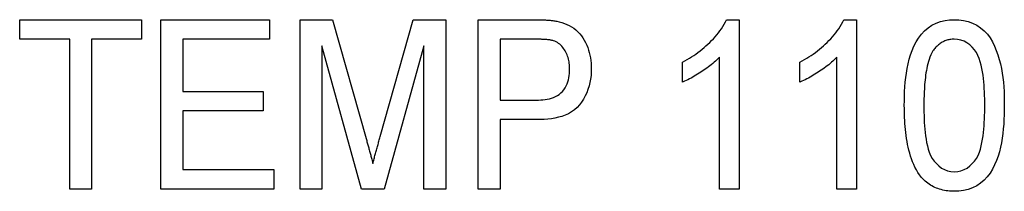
# Model space of a CAD drawing. Header units: millimetres. Extents: x 32 to 3719, y 19 to 393.
# Tile 7 of 17: x 324.45 to 333.16, y 355.35 to 356.87. Entities that reach past the tile are written whole.
import ezdxf

# ---------------------------------------------------------------- set-up
doc = ezdxf.new("R2010")
doc.units = ezdxf.units.MM
doc.layers.add('DETAIL', color=2, linetype='Continuous')

msp = doc.modelspace()

# ---------------------------------------------------------------- linework, layer by layer
at = {"layer": 'DETAIL'}
for p, q in [((324.4526, 356.6944), (324.4526, 356.8675)), ((324.4526, 356.8675), (325.5296, 356.8675)), ((325.5296, 356.8675), (325.5296, 356.6944)), ((325.7026, 356.8675), (326.6642, 356.8675)), ((325.7026, 355.3675), (325.7026, 356.8675)), ((326.6642, 356.8675), (326.6642, 356.6944)), ((326.9334, 356.8675), (327.221, 356.8675)), ((326.9334, 355.3675), (326.9334, 356.8675)), ((327.221, 356.8675), (327.5178, 355.8149)), ((327.6425, 355.8329), (327.9346, 356.8675)), ((327.9346, 356.8675), (328.2219, 356.8675)), ((328.2219, 356.8675), (328.2219, 355.3675)), ((328.5103, 356.8675), (329.0046, 356.8675)), ((328.5103, 355.3675), (328.5103, 356.8675)), ((330.7065, 356.8675), (330.818, 356.8675)), ((330.818, 356.8675), (330.818, 355.3675)), ((331.745, 356.8675), (331.8565, 356.8675)), ((331.8565, 356.8675), (331.8565, 355.3675)), ((324.895, 356.6944), (324.4526, 356.6944)), ((324.895, 355.3675), (324.895, 356.6944)), ((325.5296, 356.6944), (325.0873, 356.6944)), ((325.0873, 356.6944), (325.0873, 355.3675)), ((326.6642, 356.6944), (325.895, 356.6944)), ((325.895, 356.6944), (325.895, 356.2329)), ((328.7026, 356.6944), (328.7026, 356.1559)), ((329.0209, 356.6944), (328.7026, 356.6944)), ((327.4779, 355.3675), (327.1257, 356.6367)), ((327.1257, 356.6367), (327.1257, 355.3675)), ((328.0296, 356.6367), (327.6771, 355.3675)), ((328.0296, 355.3675), (328.0296, 356.6367)), ((330.318, 356.3152), (330.318, 356.4925)), ((330.645, 355.3675), (330.645, 356.5363)), ((331.3565, 356.3152), (331.3565, 356.4925)), ((331.6834, 355.3675), (331.6834, 356.5363)), ((325.895, 356.2329), (326.6065, 356.2329)), ((326.6065, 356.2329), (326.6065, 356.0598)), ((328.7026, 356.1559), (329.0245, 356.1559)), ((326.6065, 356.0598), (325.895, 356.0598)), ((325.895, 356.0598), (325.895, 355.5406)), ((329.0311, 355.9829), (328.7026, 355.9829)), ((328.7026, 355.9829), (328.7026, 355.3675)), ((325.895, 355.5406), (326.7026, 355.5406)), ((326.7026, 355.5406), (326.7026, 355.3675)), ((325.0873, 355.3675), (324.895, 355.3675)), ((326.7026, 355.3675), (325.7026, 355.3675)), ((327.1257, 355.3675), (326.9334, 355.3675)), ((327.6771, 355.3675), (327.4779, 355.3675)), ((328.2219, 355.3675), (328.0296, 355.3675)), ((328.7026, 355.3675), (328.5103, 355.3675)), ((330.818, 355.3675), (330.645, 355.3675)), ((331.8565, 355.3675), (331.6834, 355.3675))]:
    msp.add_line(p, q, dxfattribs=at)
at = {"layer": 'DETAIL', "flags": 128}
for points in [[(329.0046, 356.8675), (329.013, 356.8674), (329.0213, 356.8674), (329.0296, 356.8673), (329.038, 356.8672), (329.0463, 356.8671), (329.0546, 356.8669), (329.063, 356.8667), (329.0713, 356.8664), (329.0796, 356.8661), (329.0879, 356.8657), (329.0963, 356.8653), (329.1046, 356.8648), (329.1129, 356.8643), (329.1212, 356.8638), (329.1295, 356.8632), (329.1378, 356.8626), (329.1462, 356.8618), (329.1544, 356.861), (329.1627, 356.8601), (329.171, 356.8589), (329.1792, 356.8577), (329.1874, 356.8563), (329.1956, 356.8548), (329.2038, 356.8534)], [(329.2038, 356.8534), (329.2269, 356.8483), (329.2497, 356.8424), (329.2721, 356.8349), (329.294, 356.826), (329.3153, 356.8159), (329.3359, 356.8044), (329.3555, 356.7912), (329.3741, 356.7766), (329.3914, 356.7606), (329.4075, 356.7433), (329.4223, 356.7249), (329.4357, 356.7055), (329.4479, 356.6853), (329.4591, 356.6645), (329.4692, 356.6431), (329.4781, 356.6213), (329.486, 356.599), (329.4926, 356.5764), (329.4982, 356.5535), (329.5027, 356.5303), (329.5062, 356.5069), (329.5085, 356.4835), (329.5097, 356.4599), (329.5103, 356.4363)], [(330.318, 356.4925), (330.3381, 356.5035), (330.358, 356.5147), (330.3777, 356.5262), (330.3972, 356.5382), (330.4164, 356.5507), (330.4353, 356.5636), (330.4538, 356.577), (330.472, 356.5909), (330.4899, 356.6051), (330.5075, 356.6198), (330.5247, 356.6348), (330.5415, 356.6503), (330.558, 356.6661), (330.5742, 356.6823), (330.5899, 356.6989), (330.6052, 356.7159), (330.6201, 356.7333), (330.6344, 356.7511), (330.6483, 356.7693), (330.6616, 356.7879), (330.6742, 356.807), (330.6858, 356.8267), (330.6964, 356.847), (330.7065, 356.8675)], [(331.3565, 356.4925), (331.3765, 356.5035), (331.3965, 356.5147), (331.4162, 356.5262), (331.4357, 356.5382), (331.4549, 356.5507), (331.4737, 356.5636), (331.4923, 356.577), (331.5105, 356.5909), (331.5284, 356.6051), (331.5459, 356.6198), (331.5631, 356.6348), (331.58, 356.6503), (331.5965, 356.6661), (331.6126, 356.6823), (331.6284, 356.6989), (331.6437, 356.7159), (331.6585, 356.7333), (331.6729, 356.7511), (331.6868, 356.7693), (331.7001, 356.7879), (331.7127, 356.807), (331.7242, 356.8267), (331.7349, 356.847), (331.745, 356.8675)], [(332.2796, 356.1073), (332.2801, 356.1486), (332.2809, 356.1898), (332.2825, 356.2311), (332.285, 356.2723), (332.2884, 356.3135), (332.2928, 356.3545), (332.2983, 356.3954), (332.3052, 356.4362), (332.3134, 356.4766), (332.3233, 356.5167), (332.3353, 356.5562), (332.3491, 356.5952), (332.3651, 356.6332), (332.3839, 356.67), (332.4056, 356.7051), (332.4302, 356.7383), (332.4581, 356.7687), (332.4894, 356.7956), (332.5237, 356.8185), (332.5606, 356.8371), (332.5995, 356.8509), (332.6397, 356.8604), (332.6806, 356.8659), (332.7219, 356.8675)], [(332.7219, 356.8675), (332.7631, 356.8656), (332.8041, 356.8602), (332.8442, 356.8504), (332.8831, 356.8365), (332.9202, 356.8184), (332.955, 356.7961), (332.9867, 356.7696), (333.0149, 356.7394), (333.0393, 356.7061), (333.0598, 356.6703), (333.0775, 356.6329), (333.0931, 356.5947), (333.1069, 356.5558), (333.1189, 356.5163), (333.1297, 356.4764), (333.1389, 356.4361), (333.146, 356.3955), (333.1517, 356.3546), (333.156, 356.3135), (333.1592, 356.2723), (333.1616, 356.2311), (333.163, 356.1898), (333.1638, 356.1486), (333.1642, 356.1073)], [(329.1747, 356.6812), (329.1684, 356.6827), (329.1621, 356.6842), (329.1559, 356.6856), (329.1495, 356.6869), (329.1432, 356.688), (329.1368, 356.6889), (329.1304, 356.6897), (329.124, 356.6903), (329.1175, 356.6909), (329.1111, 356.6914), (329.1047, 356.6919), (329.0982, 356.6923), (329.0918, 356.6927), (329.0853, 356.693), (329.0789, 356.6933), (329.0725, 356.6935), (329.066, 356.6937), (329.0596, 356.6939), (329.0531, 356.694), (329.0467, 356.6941), (329.0402, 356.6942), (329.0338, 356.6943), (329.0273, 356.6943), (329.0209, 356.6944)], [(329.318, 356.4303), (329.3177, 356.4431), (329.3171, 356.456), (329.3163, 356.4688), (329.315, 356.4815), (329.3131, 356.4942), (329.3107, 356.5069), (329.3078, 356.5194), (329.3044, 356.5318), (329.3005, 356.544), (329.2961, 356.5561), (329.2911, 356.568), (329.2856, 356.5796), (329.2795, 356.5909), (329.2728, 356.6018), (329.2655, 356.6124), (329.2576, 356.6226), (329.2491, 356.6323), (329.2401, 356.6414), (329.2305, 356.65), (329.2203, 356.6579), (329.2096, 356.6649), (329.1983, 356.671), (329.1866, 356.6763), (329.1747, 356.6812)], [(332.7201, 356.6944), (332.7108, 356.6941), (332.7015, 356.6937), (332.6923, 356.6929), (332.6831, 356.6917), (332.674, 356.69), (332.665, 356.6879), (332.6561, 356.6854), (332.6473, 356.6825), (332.6386, 356.6792), (332.6301, 356.6755), (332.6218, 356.6715), (332.6137, 356.667), (332.6057, 356.6623), (332.5979, 356.6572), (332.5904, 356.6518), (332.5831, 356.6461), (332.576, 356.6401), (332.5692, 356.6339), (332.5627, 356.6273), (332.5563, 356.6205), (332.5503, 356.6135), (332.5445, 356.6063), (332.5388, 356.599), (332.5332, 356.5916)], [(332.9911, 356.1079), (332.9909, 356.1378), (332.9905, 356.1678), (332.9898, 356.1978), (332.9886, 356.2277), (332.987, 356.2577), (332.9851, 356.2876), (332.9828, 356.3175), (332.9798, 356.3473), (332.976, 356.377), (332.9715, 356.4067), (332.9662, 356.4362), (332.9598, 356.4655), (332.952, 356.4944), (332.9427, 356.523), (332.9312, 356.5506), (332.9168, 356.5769), (332.8996, 356.6015), (332.88, 356.6242), (332.8583, 356.6449), (332.834, 356.6623), (332.8076, 356.6767), (332.7794, 356.6867), (332.75, 356.6925), (332.7201, 356.6944)], [(332.5332, 356.5916), (332.5233, 356.5735), (332.5141, 356.555), (332.5062, 356.536), (332.4994, 356.5165), (332.4933, 356.4967), (332.4878, 356.4768), (332.4829, 356.4568), (332.4786, 356.4366), (332.4747, 356.4163), (332.4713, 356.396), (332.4683, 356.3755), (332.4656, 356.3551), (332.4633, 356.3346), (332.4613, 356.314), (332.4595, 356.2934), (332.4579, 356.2729), (332.4566, 356.2523), (332.4554, 356.2317), (332.4545, 356.211), (332.4538, 356.1904), (332.4533, 356.1698), (332.453, 356.1491), (332.4528, 356.1285), (332.4526, 356.1079)], [(330.645, 356.5363), (330.6333, 356.5246), (330.6216, 356.5129), (330.6096, 356.5015), (330.5973, 356.4905), (330.5847, 356.4798), (330.5719, 356.4693), (330.5589, 356.459), (330.5457, 356.449), (330.5324, 356.4392), (330.5189, 356.4296), (330.5053, 356.4202), (330.4915, 356.411), (330.4777, 356.4019), (330.4638, 356.393), (330.4498, 356.3842), (330.4357, 356.3756), (330.4214, 356.3672), (330.4071, 356.359), (330.3926, 356.351), (330.378, 356.3432), (330.3632, 356.3357), (330.3483, 356.3286), (330.3332, 356.3218), (330.318, 356.3152)], [(331.6834, 356.5363), (331.6718, 356.5246), (331.6601, 356.5129), (331.648, 356.5015), (331.6357, 356.4905), (331.6231, 356.4798), (331.6103, 356.4693), (331.5973, 356.459), (331.5842, 356.449), (331.5709, 356.4392), (331.5574, 356.4296), (331.5437, 356.4202), (331.53, 356.411), (331.5162, 356.4019), (331.5023, 356.393), (331.4883, 356.3842), (331.4741, 356.3756), (331.4599, 356.3672), (331.4455, 356.359), (331.431, 356.351), (331.4164, 356.3432), (331.4017, 356.3357), (331.3867, 356.3286), (331.3716, 356.3218), (331.3565, 356.3152)], [(329.0245, 356.1559), (329.0437, 356.1564), (329.063, 356.1571), (329.0822, 356.1586), (329.1013, 356.1609), (329.1204, 356.164), (329.1392, 356.168), (329.1578, 356.173), (329.176, 356.1794), (329.1937, 356.187), (329.2108, 356.196), (329.2268, 356.2067), (329.2417, 356.2189), (329.2552, 356.2327), (329.2672, 356.2477), (329.278, 356.2637), (329.2874, 356.2805), (329.2952, 356.2982), (329.3018, 356.3163), (329.3072, 356.3348), (329.3114, 356.3536), (329.3144, 356.3726), (329.3166, 356.3918), (329.3177, 356.411), (329.318, 356.4303)], [(329.5103, 356.4363), (329.5096, 356.4048), (329.5074, 356.3734), (329.5033, 356.3421), (329.4976, 356.3112), (329.4901, 356.2806), (329.4808, 356.2505), (329.4696, 356.221), (329.4563, 356.1925), (329.441, 356.1649), (329.424, 356.1384), (329.4053, 356.1131), (329.3842, 356.0897), (329.3605, 356.0688), (329.3347, 356.0508), (329.3072, 356.0354), (329.2785, 356.0224), (329.2489, 356.0117), (329.2185, 356.0033), (329.1878, 355.9964), (329.1567, 355.991), (329.1254, 355.9872), (329.094, 355.9848), (329.0626, 355.9836), (329.0311, 355.9829)], [(332.4139, 355.4928), (332.3997, 355.5153), (332.3862, 355.5381), (332.3738, 355.5616), (332.3627, 355.5858), (332.3527, 355.6104), (332.3435, 355.6354), (332.3352, 355.6606), (332.3277, 355.6861), (332.3208, 355.7118), (332.3146, 355.7376), (332.3091, 355.7636), (332.3042, 355.7897), (332.2998, 355.816), (332.2959, 355.8422), (332.2926, 355.8686), (332.2896, 355.895), (332.2871, 355.9215), (332.285, 355.948), (332.2832, 355.9745), (332.2819, 356.001), (332.2809, 356.0276), (332.2803, 356.0541), (332.2799, 356.0807), (332.2796, 356.1073)], [(332.4526, 356.1079), (332.4529, 356.078), (332.4533, 356.0481), (332.4539, 356.0182), (332.455, 355.9883), (332.4565, 355.9584), (332.4584, 355.9286), (332.4607, 355.8988), (332.4637, 355.8691), (332.4674, 355.8394), (332.4719, 355.8098), (332.4771, 355.7804), (332.4834, 355.7512), (332.4912, 355.7223), (332.5004, 355.6938), (332.5117, 355.6662), (332.5262, 355.64), (332.5435, 355.6156), (332.5631, 355.593), (332.5848, 355.5725), (332.6087, 355.5545), (332.6348, 355.54), (332.6628, 355.5295), (332.6921, 355.5234), (332.7219, 355.5213)], [(332.7219, 355.5213), (332.7517, 355.5234), (332.7809, 355.5295), (332.8088, 355.5403), (332.835, 355.5546), (332.859, 355.5724), (332.8806, 355.5931), (332.9002, 355.6157), (332.9175, 355.6401), (332.9318, 355.6663), (332.9434, 355.6939), (332.9527, 355.7223), (332.9603, 355.7512), (332.9665, 355.7805), (332.9718, 355.8099), (332.9763, 355.8394), (332.98, 355.8691), (332.983, 355.8988), (332.9854, 355.9286), (332.9873, 355.9585), (332.9887, 355.9883), (332.9898, 356.0182), (332.9905, 356.0481), (332.9909, 356.078), (332.9911, 356.1079)], [(333.1642, 356.1073), (333.1637, 356.066), (333.1628, 356.0248), (333.1612, 355.9835), (333.1587, 355.9424), (333.1552, 355.9012), (333.1508, 355.8602), (333.1452, 355.8193), (333.1384, 355.7787), (333.1302, 355.7382), (333.1203, 355.6982), (333.1087, 355.6586), (333.0948, 355.6197), (333.0786, 355.5818), (333.0598, 355.5451), (333.0382, 355.5099), (333.0135, 355.4769), (332.9856, 355.4465), (332.9543, 355.4197), (332.92, 355.3968), (332.883, 355.3785), (332.8442, 355.3646), (332.804, 355.3552), (332.7631, 355.3498), (332.7219, 355.3482)], [(327.5178, 355.8149), (327.5204, 355.8057), (327.523, 355.7966), (327.5255, 355.7874), (327.528, 355.7782), (327.5305, 355.7691), (327.5329, 355.7599), (327.5354, 355.7507), (327.538, 355.7415), (327.5405, 355.7324), (327.5431, 355.7232), (327.5457, 355.7141), (327.5483, 355.7049), (327.5508, 355.6957), (327.5532, 355.6866), (327.5556, 355.6773), (327.558, 355.6681), (327.5605, 355.659), (327.563, 355.6498), (327.5655, 355.6406), (327.568, 355.6314), (327.5704, 355.6222), (327.5728, 355.613), (327.5752, 355.6038), (327.5776, 355.5946)], [(327.5776, 355.5946), (327.5802, 355.6046), (327.5827, 355.6146), (327.5853, 355.6246), (327.5879, 355.6345), (327.5906, 355.6444), (327.5933, 355.6544), (327.5961, 355.6643), (327.5987, 355.6742), (327.6013, 355.6842), (327.6039, 355.6941), (327.6067, 355.704), (327.6095, 355.7139), (327.6123, 355.7238), (327.615, 355.7338), (327.6177, 355.7437), (327.6204, 355.7536), (327.6231, 355.7636), (327.6258, 355.7735), (327.6285, 355.7834), (327.6313, 355.7933), (327.6341, 355.8032), (327.6369, 355.8131), (327.6397, 355.823), (327.6425, 355.8329)], [(332.7219, 355.3482), (332.7072, 355.3487), (332.6925, 355.3494), (332.6778, 355.3503), (332.6631, 355.3518), (332.6485, 355.3537), (332.634, 355.3563), (332.6196, 355.3594), (332.6054, 355.363), (332.5913, 355.3672), (332.5773, 355.3719), (332.5635, 355.377), (332.55, 355.3828), (332.5367, 355.3892), (332.5238, 355.3962), (332.5112, 355.4038), (332.4989, 355.412), (332.4869, 355.4206), (332.4753, 355.4296), (332.464, 355.439), (332.453, 355.4489), (332.4426, 355.4593), (332.4327, 355.4701), (332.4232, 355.4814), (332.4139, 355.4928)]]:
    msp.add_lwpolyline(points, dxfattribs=at)

doc.saveas('drawing.dxf')
